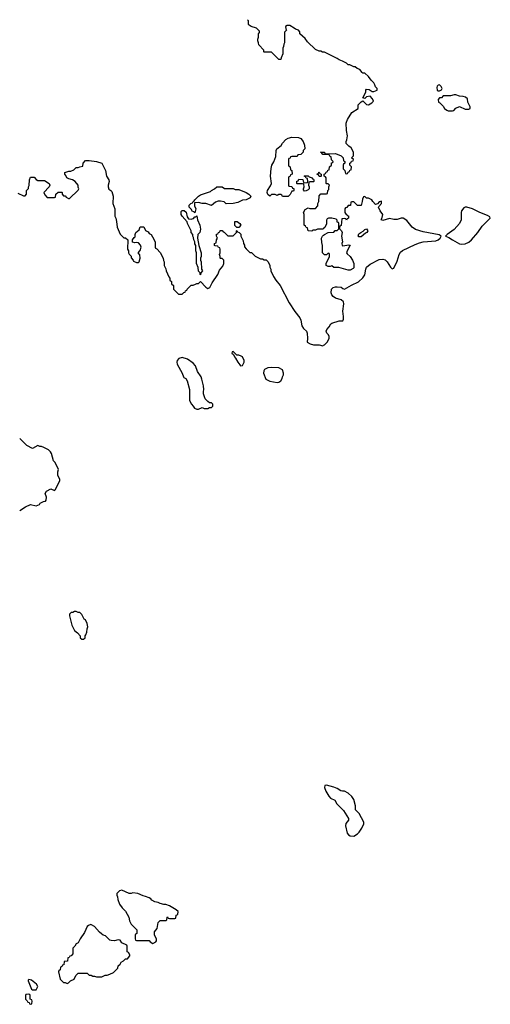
# Model space of a CAD drawing. Header units: inches. Extents: x 1980008 to 2252673, y 74414 to 260562.
# Tile 127 of 228: x 2056670 to 2061826, y 248694 to 259483. Entities that reach past the tile are written whole.
import ezdxf

# ---------------------------------------------------------------- set-up
doc = ezdxf.new("R2010")
doc.units = ezdxf.units.IN
doc.header["$MEASUREMENT"] = 0
for name, color, linetype in [('C0254', 7, 'Continuous'), ('C0255', 7, 'Continuous'), ('C0265', 7, 'Continuous')]:
    doc.layers.add(name, color=color, linetype=linetype)

msp = doc.modelspace()

# ---------------------------------------------------------------- linework, layer by layer
at = {"layer": 'C0254', "color": 5, "elevation": 120}
for points in [[(2057790, 249946), (2057764, 249936), (2057734, 249910), (2057734, 249890), (2057742, 249870), (2057744, 249844), (2057765, 249790), (2057791, 249751), (2057830, 249714), (2057865, 249650), (2057872, 249610), (2057892, 249572), (2057954, 249510), (2057954, 249470), (2057938, 249462), (2057934, 249450), (2057934, 249410), (2057938, 249398), (2057950, 249394), (2058090, 249394), (2058098, 249378), (2058130, 249362), (2058160, 249380), (2058168, 249390), (2058168, 249410), (2058146, 249450), (2058147, 249487), (2058176, 249524), (2058186, 249590), (2058210, 249614), (2058270, 249614), (2058282, 249618), (2058286, 249650), (2058290, 249654), (2058298, 249638), (2058310, 249634), (2058370, 249634), (2058382, 249638), (2058386, 249670), (2058402, 249678), (2058406, 249710), (2058386, 249730), (2058310, 249774), (2058270, 249788), (2058250, 249788), (2058210, 249798), (2058186, 249810), (2058150, 249818), (2058116, 249836), (2058108, 249850), (2058090, 249862), (2058050, 249877), (2058022, 249882), (2057966, 249910), (2057910, 249915), (2057890, 249909), (2057870, 249909)], [(2057450, 249568), (2057424, 249556), (2057410, 249546), (2057380, 249480), (2057332, 249410), (2057310, 249366), (2057290, 249358), (2057274, 249330), (2057254, 249310), (2057253, 249247), (2057233, 249227), (2057218, 249222), (2057213, 249207), (2057198, 249202), (2057193, 249167), (2057158, 249162), (2057153, 249127), (2057138, 249122), (2057133, 249107), (2057118, 249102), (2057114, 249070), (2057098, 249062), (2057094, 249050), (2057114, 248970), (2057150, 248934), (2057170, 248934), (2057190, 248922), (2057206, 248930), (2057227, 248953), (2057266, 248970), (2057286, 249010), (2057310, 249034), (2057410, 249034), (2057430, 249014), (2057452, 249012), (2057470, 249002), (2057490, 249002), (2057510, 248994), (2057570, 248994), (2057608, 249012), (2057627, 249013), (2057656, 249024), (2057696, 249044), (2057746, 249090), (2057750, 249114), (2057770, 249134), (2057783, 249157), (2057806, 249170), (2057830, 249194), (2057850, 249194), (2057876, 249224), (2057876, 249236), (2057862, 249262), (2057846, 249270), (2057846, 249330), (2057842, 249342), (2057790, 249366), (2057770, 249398), (2057750, 249402), (2057710, 249389), (2057672, 249392), (2057658, 249398), (2057610, 249446), (2057586, 249450), (2057568, 249468), (2057543, 249483), (2057488, 249548)], [(2056770, 248966), (2056762, 248958), (2056762, 248950), (2056801, 248861), (2056812, 248852), (2056850, 248852), (2056869, 248890), (2056855, 248915), (2056798, 248958)], [(2056770, 248806), (2056738, 248802), (2056734, 248790), (2056734, 248750), (2056753, 248733), (2056758, 248718), (2056773, 248713), (2056778, 248698), (2056790, 248694), (2056802, 248698), (2056806, 248730), (2056802, 248742), (2056786, 248750), (2056786, 248790), (2056782, 248802)]]:
    msp.add_lwpolyline(points, close=True, dxfattribs=at)
at = {"layer": 'C0255', "color": 5, "elevation": 120}
for points in [[(2060000, 259128), (2059989, 259129), (2059970, 259138), (2059950, 259138), (2059910, 259158), (2059822, 259242), (2059797, 259277), (2059738, 259330), (2059738, 259350), (2059726, 259370), (2059690, 259378), (2059678, 259390), (2059630, 259419), (2059602, 259418), (2059582, 259410), (2059584, 259384), (2059594, 259370), (2059573, 259347), (2059572, 259230), (2059564, 259216), (2059562, 259190), (2059554, 259170), (2059552, 259110), (2059533, 259067), (2059530, 259046), (2059510, 259046), (2059430, 259126), (2059350, 259126), (2059346, 259130), (2059346, 259150), (2059290, 259206), (2059288, 259230), (2059278, 259250), (2059278, 259270), (2059287, 259293), (2059288, 259330), (2059296, 259344), (2059296, 259356), (2059266, 259390), (2059206, 259410), (2059183, 259423), (2059178, 259430), (2059178, 259470), (2059165, 259483)], [(2060000, 258006), (2059990, 258006), (2059982, 258022), (2059966, 258030), (2060000, 258032)], [(2056650, 257582), (2056710, 257554), (2056730, 257554), (2056746, 257570), (2056746, 257610), (2056767, 257633), (2056768, 257650), (2056775, 257665), (2056777, 257730), (2056790, 257758), (2056830, 257758), (2056850, 257732), (2056870, 257722), (2056940, 257720), (2056994, 257690), (2057002, 257670), (2056994, 257650), (2056934, 257590), (2056944, 257564), (2056970, 257534), (2057050, 257534), (2057062, 257538), (2057066, 257570), (2057090, 257594), (2057130, 257594), (2057134, 257590), (2057134, 257570), (2057150, 257554), (2057170, 257554), (2057178, 257538), (2057204, 257524), (2057216, 257524), (2057310, 257614), (2057318, 257630), (2057309, 257649), (2057309, 257670), (2057278, 257710), (2057250, 257729), (2057210, 257738), (2057186, 257750), (2057176, 257776), (2057166, 257790), (2057166, 257810), (2057210, 257822), (2057230, 257822), (2057263, 257837), (2057290, 257862), (2057310, 257862), (2057328, 257872), (2057362, 257878), (2057366, 257910), (2057390, 257942), (2057430, 257942), (2057510, 257931), (2057570, 257911), (2057610, 257832), (2057622, 257770), (2057647, 257730), (2057651, 257711), (2057639, 257670), (2057639, 257650), (2057648, 257628), (2057670, 257611), (2057679, 257599), (2057695, 257550), (2057691, 257470), (2057712, 257410), (2057712, 257330), (2057722, 257310), (2057731, 257271), (2057738, 257210), (2057770, 257134), (2057810, 257094), (2057830, 257094), (2057854, 257070), (2057852, 256970), (2057862, 256950), (2057862, 256930), (2057870, 256914), (2057892, 256892), (2057893, 256873), (2057914, 256850), (2057918, 256838), (2057950, 256822), (2057970, 256822), (2057978, 256830), (2057989, 256870), (2057987, 256907), (2057969, 256930), (2057990, 256954), (2058002, 256990), (2057994, 257014), (2057970, 257038), (2057950, 257042), (2057930, 257038), (2057907, 257047), (2057906, 257070), (2057923, 257097), (2057935, 257105), (2057935, 257130), (2057944, 257150), (2057978, 257182), (2057990, 257214), (2058030, 257214), (2058050, 257174), (2058077, 257157), (2058090, 257142), (2058111, 257131), (2058140, 257080), (2058153, 257047), (2058154, 256990), (2058158, 256978), (2058173, 256973), (2058210, 256934), (2058242, 256870), (2058244, 256844), (2058254, 256830), (2058254, 256790), (2058272, 256752), (2058273, 256733), (2058304, 256664), (2058314, 256650), (2058314, 256630), (2058333, 256613), (2058334, 256590), (2058354, 256570), (2058354, 256530), (2058410, 256474), (2058450, 256474), (2058467, 256493), (2058482, 256498), (2058487, 256513), (2058502, 256518), (2058506, 256530), (2058550, 256574), (2058570, 256574), (2058596, 256584), (2058610, 256594), (2058630, 256594), (2058650, 256614), (2058710, 256551), (2058730, 256538), (2058752, 256548), (2058779, 256601), (2058842, 256690), (2058860, 256740), (2058896, 256784), (2058906, 256810), (2058906, 256850), (2058890, 256866), (2058870, 256866), (2058866, 256870), (2058866, 256890), (2058858, 256910), (2058866, 256930), (2058866, 256970), (2058862, 256982), (2058847, 256987), (2058842, 257002), (2058810, 257006), (2058806, 257010), (2058806, 257030), (2058822, 257038), (2058828, 257072), (2058838, 257090), (2058826, 257110), (2058827, 257133), (2058842, 257138), (2058848, 257152), (2058862, 257158), (2058867, 257173), (2058890, 257174), (2058898, 257158), (2058910, 257154), (2058950, 257114), (2059010, 257114), (2059046, 257150), (2059046, 257170), (2059050, 257174), (2059058, 257158), (2059073, 257153), (2059092, 257132), (2059092, 257110), (2059120, 257060), (2059122, 257030), (2059132, 257012), (2059133, 256993), (2059150, 256974), (2059190, 256934), (2059211, 256931), (2059250, 256892), (2059310, 256862), (2059330, 256862), (2059350, 256852), (2059370, 256852), (2059390, 256834), (2059412, 256792), (2059412, 256770), (2059422, 256750), (2059422, 256730), (2059451, 256670), (2059476, 256630), (2059525, 256570), (2059622, 256382), (2059686, 256286), (2059738, 256218), (2059751, 256190), (2059761, 256130), (2059778, 256098), (2059811, 256070), (2059818, 256050), (2059822, 255990), (2059818, 255950), (2059851, 255930), (2059890, 255919), (2059950, 255922), (2059990, 255911), (2060000, 255917)], [(2060000, 257197), (2059992, 257188), (2059932, 257188), (2059910, 257178), (2059882, 257178), (2059870, 257166), (2059830, 257168), (2059822, 257202), (2059810, 257206), (2059802, 257222), (2059786, 257230), (2059786, 257350), (2059778, 257370), (2059796, 257404), (2059830, 257422), (2059850, 257414), (2059910, 257414), (2059936, 257444), (2059938, 257470), (2059948, 257490), (2059950, 257554), (2059970, 257574), (2060000, 257574)], [(2060000, 256918), (2059988, 256930), (2059989, 257010), (2059980, 257040), (2059978, 257090), (2059988, 257110), (2060000, 257122)], [(2056670, 254105), (2056735, 254145), (2056790, 254171), (2056850, 254158), (2056886, 254170), (2056896, 254184), (2056930, 254202), (2056954, 254206), (2056960, 254220), (2056962, 254250), (2056949, 254290), (2056963, 254317), (2057010, 254342), (2057050, 254325), (2057058, 254330), (2057108, 254430), (2057108, 254450), (2057088, 254490), (2057088, 254528), (2057095, 254555), (2057058, 254630), (2057042, 254650), (2057018, 254730), (2057008, 254748), (2056986, 254770), (2056936, 254796), (2056910, 254806), (2056890, 254806), (2056870, 254818), (2056810, 254786), (2056750, 254818), (2056670, 254894)]]:
    msp.add_lwpolyline(points, dxfattribs=at)
for points in [[(2059550, 257546), (2059542, 257562), (2059530, 257566), (2059510, 257566), (2059490, 257558), (2059470, 257566), (2059430, 257566), (2059410, 257548), (2059390, 257566), (2059382, 257590), (2059384, 257610), (2059418, 257662), (2059429, 257690), (2059419, 257770), (2059426, 257854), (2059434, 257890), (2059455, 257925), (2059475, 257985), (2059481, 258050), (2059489, 258070), (2059535, 258105), (2059550, 258131), (2059584, 258170), (2059610, 258186), (2059650, 258196), (2059726, 258194), (2059750, 258183), (2059777, 258150), (2059791, 258109), (2059794, 258070), (2059774, 258050), (2059774, 258030), (2059750, 258006), (2059718, 258002), (2059710, 257986), (2059650, 257986), (2059638, 257982), (2059633, 257967), (2059618, 257962), (2059614, 257950), (2059614, 257890), (2059618, 257878), (2059634, 257870), (2059638, 257838), (2059652, 257832), (2059654, 257790), (2059638, 257782), (2059633, 257767), (2059618, 257762), (2059614, 257750), (2059614, 257670), (2059618, 257658), (2059650, 257654), (2059658, 257638), (2059673, 257633), (2059674, 257610), (2059670, 257606), (2059650, 257606), (2059632, 257568), (2059610, 257546)], [(2059790, 257606), (2059780, 257620), (2059778, 257630), (2059786, 257650), (2059782, 257682), (2059770, 257686), (2059710, 257686), (2059706, 257690), (2059707, 257713), (2059722, 257718), (2059730, 257734), (2059773, 257733), (2059778, 257698), (2059790, 257694), (2059822, 257698), (2059826, 257710), (2059822, 257742), (2059807, 257747), (2059802, 257762), (2059787, 257767), (2059790, 257774), (2059830, 257774), (2059842, 257762), (2059874, 257750), (2059878, 257738), (2059890, 257734), (2059893, 257727), (2059894, 257710), (2059890, 257706), (2059850, 257706), (2059838, 257702), (2059834, 257670), (2059842, 257650), (2059842, 257630), (2059830, 257618), (2059810, 257608)], [(2059950, 257766), (2059942, 257782), (2059928, 257788), (2059930, 257794), (2059942, 257798), (2059948, 257812), (2059952, 257812), (2059958, 257798), (2059974, 257790), (2059974, 257770), (2059970, 257766)], [(2059030, 257622), (2059070, 257622), (2059152, 257590), (2059182, 257570), (2059202, 257550), (2059194, 257530), (2059152, 257508), (2059110, 257506), (2059060, 257480), (2059010, 257468), (2058933, 257467), (2058910, 257488), (2058870, 257495), (2058845, 257495), (2058817, 257483), (2058770, 257449), (2058710, 257469), (2058670, 257469), (2058630, 257479), (2058584, 257476), (2058585, 257445), (2058598, 257410), (2058590, 257366), (2058578, 257378), (2058563, 257383), (2058550, 257406), (2058526, 257430), (2058526, 257450), (2058546, 257470), (2058562, 257478), (2058569, 257490), (2058582, 257498), (2058589, 257510), (2058629, 257550), (2058650, 257565), (2058759, 257601), (2058770, 257612), (2058806, 257630), (2058830, 257652), (2058887, 257653), (2058913, 257633), (2059010, 257632)], [(2058550, 257296), (2058560, 257300), (2058574, 257306), (2058590, 257322), (2058598, 257322), (2058610, 257334), (2058618, 257290), (2058642, 257230), (2058651, 257189), (2058642, 257150), (2058622, 257130), (2058618, 257090), (2058631, 257010), (2058658, 256930), (2058658, 256890), (2058651, 256870), (2058651, 256850), (2058658, 256830), (2058662, 256750), (2058672, 256730), (2058654, 256710), (2058650, 256686), (2058646, 256690), (2058646, 256710), (2058628, 256728), (2058627, 256767), (2058608, 256810), (2058608, 256930), (2058598, 256950), (2058598, 257010), (2058589, 257029), (2058588, 257050), (2058578, 257070), (2058576, 257096), (2058568, 257110), (2058566, 257130), (2058548, 257150), (2058548, 257170), (2058508, 257250), (2058506, 257270), (2058449, 257329), (2058438, 257350), (2058440, 257380), (2058450, 257392), (2058472, 257392), (2058493, 257373), (2058504, 257324), (2058521, 257301)], [(2059050, 257206), (2059027, 257227), (2059028, 257272), (2059052, 257272), (2059082, 257250), (2059094, 257230), (2059070, 257206)], [(2059010, 255846), (2058998, 255842), (2058994, 255830), (2059014, 255814), (2059022, 255790), (2059036, 255776), (2059061, 255730), (2059082, 255702), (2059090, 255692), (2059110, 255694), (2059128, 255730), (2059129, 255750), (2059110, 255788), (2059098, 255798), (2059070, 255809), (2059048, 255808)], [(2058450, 255781), (2058412, 255770), (2058396, 255750), (2058391, 255730), (2058396, 255710), (2058451, 255611), (2058465, 255570), (2058470, 255562), (2058491, 255551), (2058505, 255525), (2058531, 255431), (2058531, 255310), (2058552, 255270), (2058572, 255250), (2058585, 255225), (2058610, 255214), (2058630, 255214), (2058670, 255232), (2058690, 255222), (2058730, 255222), (2058750, 255234), (2058770, 255234), (2058786, 255250), (2058786, 255270), (2058770, 255286), (2058750, 255286), (2058730, 255298), (2058702, 255330), (2058685, 255385), (2058684, 255410), (2058689, 255430), (2058685, 255470), (2058666, 255546), (2058657, 255570), (2058619, 255630), (2058596, 255690), (2058570, 255719), (2058510, 255764)], [(2059430, 255673), (2059390, 255669), (2059352, 255650), (2059344, 255636), (2059342, 255610), (2059366, 255546), (2059410, 255523), (2059490, 255507), (2059510, 255511), (2059530, 255525), (2059544, 255550), (2059549, 255570), (2059562, 255590), (2059562, 255610), (2059548, 255648), (2059510, 255669)], [(2057290, 252998), (2057270, 252998), (2057252, 252988), (2057233, 252987), (2057214, 252970), (2057214, 252950), (2057241, 252850), (2057272, 252790), (2057304, 252764), (2057334, 252730), (2057334, 252710), (2057350, 252694), (2057370, 252694), (2057386, 252710), (2057386, 252730), (2057396, 252744), (2057407, 252773), (2057408, 252810), (2057415, 252830), (2057410, 252866), (2057390, 252906), (2057376, 252916), (2057350, 252966), (2057330, 252986), (2057310, 252988)]]:
    msp.add_lwpolyline(points, close=True, dxfattribs=at)
at = {"layer": 'C0265', "color": 5, "elevation": 120}
for points in [[(2060000, 258032), (2060010, 258032), (2060014, 258014), (2060030, 258012), (2060130, 258018), (2060193, 257993), (2060214, 257970), (2060218, 257938), (2060234, 257930), (2060234, 257910), (2060218, 257902), (2060214, 257890), (2060214, 257850), (2060234, 257830), (2060238, 257798), (2060250, 257794), (2060262, 257798), (2060267, 257813), (2060282, 257818), (2060287, 257833), (2060302, 257838), (2060306, 257870), (2060286, 257890), (2060286, 257910), (2060302, 257918), (2060307, 257933), (2060322, 257938), (2060326, 257950), (2060306, 257970), (2060326, 257990), (2060326, 258030), (2060300, 258080), (2060276, 258096), (2060248, 258128), (2060248, 258150), (2060255, 258165), (2060261, 258210), (2060249, 258270), (2060247, 258350), (2060250, 258362), (2060263, 258390), (2060310, 258465), (2060378, 258510), (2060378, 258550), (2060410, 258582), (2060430, 258594), (2060470, 258554), (2060490, 258552), (2060529, 258571), (2060548, 258590), (2060536, 258616), (2060510, 258644), (2060470, 258638), (2060450, 258618), (2060428, 258628), (2060462, 258690), (2060462, 258710), (2060470, 258722), (2060498, 258718), (2060530, 258698), (2060550, 258698), (2060586, 258710), (2060586, 258730), (2060570, 258746), (2060562, 258770), (2060549, 258790), (2060520, 258820), (2060490, 258862), (2060450, 258898), (2060430, 258898), (2060423, 258903), (2060398, 258938), (2060366, 258950), (2060347, 258967), (2060330, 258968), (2060287, 258987), (2060270, 258988), (2060250, 259008), (2060206, 259030), (2060170, 259042), (2060150, 259058), (2060010, 259128), (2060000, 259128)], [(2060000, 257574), (2060030, 257574), (2060042, 257578), (2060046, 257610), (2060056, 257624), (2060058, 257650), (2060066, 257670), (2060050, 257686), (2060030, 257686), (2060026, 257690), (2060026, 257750), (2060022, 257762), (2060006, 257770), (2060006, 257790), (2060022, 257798), (2060027, 257813), (2060042, 257818), (2060047, 257833), (2060062, 257838), (2060066, 257870), (2060086, 257890), (2060087, 257913), (2060102, 257918), (2060106, 257930), (2060087, 257947), (2060082, 257982), (2060067, 257987), (2060062, 258002), (2060050, 258006), (2060000, 258006)], [(2060000, 255917), (2060010, 255922), (2060038, 255950), (2060062, 255990), (2060062, 256010), (2060055, 256030), (2060035, 256050), (2060028, 256070), (2060035, 256090), (2060062, 256118), (2060078, 256150), (2060090, 256158), (2060170, 256185), (2060210, 256185), (2060218, 256202), (2060219, 256230), (2060212, 256290), (2060221, 256370), (2060217, 256390), (2060192, 256412), (2060130, 256433), (2060105, 256450), (2060090, 256469), (2060084, 256490), (2060087, 256530), (2060104, 256550), (2060130, 256557), (2060150, 256557), (2060191, 256551), (2060210, 256538), (2060230, 256532), (2060304, 256576), (2060382, 256610), (2060430, 256656), (2060452, 256688), (2060461, 256750), (2060470, 256770), (2060510, 256805), (2060610, 256855), (2060650, 256861), (2060673, 256853), (2060696, 256830), (2060732, 256772), (2060750, 256754), (2060770, 256762), (2060804, 256836), (2060828, 256912), (2060843, 256937), (2060865, 256955), (2061001, 257019), (2061050, 257038), (2061091, 257049), (2061230, 257061), (2061255, 257070), (2061278, 257090), (2061288, 257110), (2061265, 257125), (2061090, 257158), (2061006, 257186), (2060969, 257210), (2060910, 257284), (2060870, 257309), (2060850, 257309), (2060805, 257295), (2060770, 257294), (2060723, 257303), (2060650, 257284), (2060630, 257289), (2060638, 257302), (2060650, 257350), (2060621, 257390), (2060602, 257430), (2060603, 257437), (2060633, 257470), (2060633, 257493), (2060610, 257488), (2060590, 257466), (2060570, 257458), (2060538, 257490), (2060528, 257508), (2060490, 257526), (2060470, 257526), (2060450, 257546), (2060438, 257542), (2060424, 257516), (2060422, 257490), (2060410, 257446), (2060370, 257446), (2060330, 257486), (2060310, 257486), (2060298, 257482), (2060293, 257447), (2060270, 257446), (2060253, 257427), (2060238, 257422), (2060234, 257410), (2060234, 257370), (2060238, 257358), (2060254, 257350), (2060258, 257338), (2060273, 257333), (2060274, 257310), (2060258, 257302), (2060250, 257286), (2060242, 257302), (2060230, 257306), (2060198, 257302), (2060192, 257228), (2060178, 257222), (2060174, 257210), (2060174, 257190), (2060194, 257170), (2060202, 257150), (2060196, 257110), (2060205, 257050), (2060198, 257030), (2060202, 257010), (2060210, 257005), (2060275, 257016), (2060290, 257011), (2060256, 256950), (2060251, 256930), (2060256, 256916), (2060291, 256890), (2060316, 256850), (2060331, 256810), (2060330, 256766), (2060324, 256756), (2060290, 256738), (2060270, 256738), (2060168, 256768), (2060110, 256768), (2060090, 256786), (2060070, 256778), (2060050, 256778), (2060029, 256789), (2060028, 256810), (2060066, 256890), (2060066, 256910), (2060062, 256922), (2060050, 256926), (2060032, 256908), (2060010, 256908), (2060000, 256918)], [(2060000, 257122), (2060009, 257131), (2060048, 257152), (2060110, 257154), (2060128, 257172), (2060150, 257174), (2060166, 257190), (2060166, 257250), (2060162, 257262), (2060150, 257266), (2060148, 257288), (2060138, 257298), (2060090, 257309), (2060052, 257308), (2060038, 257302), (2060033, 257287), (2060030, 257246), (2060012, 257208), (2060000, 257197)]]:
    msp.add_lwpolyline(points, dxfattribs=at)
for points in [[(2061270, 258768), (2061253, 258767), (2061244, 258756), (2061240, 258740), (2061242, 258710), (2061250, 258702), (2061270, 258702), (2061290, 258714), (2061298, 258730), (2061288, 258750)], [(2061430, 258661), (2061390, 258649), (2061310, 258648), (2061290, 258626), (2061270, 258626), (2061254, 258610), (2061258, 258578), (2061273, 258573), (2061310, 258534), (2061325, 258510), (2061350, 258491), (2061366, 258486), (2061410, 258486), (2061426, 258490), (2061450, 258514), (2061490, 258532), (2061550, 258502), (2061590, 258502), (2061606, 258510), (2061606, 258530), (2061580, 258580), (2061575, 258615), (2061554, 258634), (2061530, 258642), (2061490, 258644), (2061450, 258659)], [(2061570, 257429), (2061550, 257429), (2061537, 257423), (2061511, 257389), (2061507, 257370), (2061507, 257290), (2061490, 257250), (2061430, 257184), (2061352, 257130), (2061334, 257110), (2061370, 257098), (2061411, 257070), (2061490, 257027), (2061510, 257024), (2061550, 257027), (2061590, 257047), (2061619, 257070), (2061689, 257150), (2061738, 257222), (2061826, 257310), (2061822, 257322), (2061796, 257336), (2061710, 257369), (2061630, 257409)], [(2060410, 257104), (2060384, 257104), (2060379, 257110), (2060385, 257135), (2060407, 257153), (2060434, 257166), (2060450, 257183), (2060471, 257190), (2060485, 257170), (2060472, 257150), (2060457, 257143)], [(2060030, 251094), (2060014, 251090), (2060011, 251070), (2060024, 251030), (2060056, 250976), (2060074, 250954), (2060122, 250930), (2060145, 250890), (2060218, 250818), (2060271, 250731), (2060271, 250710), (2060243, 250677), (2060239, 250650), (2060258, 250570), (2060272, 250550), (2060290, 250541), (2060330, 250538), (2060370, 250562), (2060390, 250582), (2060417, 250623), (2060439, 250670), (2060439, 250690), (2060390, 250786), (2060350, 250826), (2060348, 250870), (2060330, 250938), (2060309, 250970), (2060270, 251009), (2060230, 251029), (2060208, 251028), (2060190, 251035), (2060150, 251059), (2060110, 251074)]]:
    msp.add_lwpolyline(points, close=True, dxfattribs=at)

doc.saveas('drawing.dxf')
